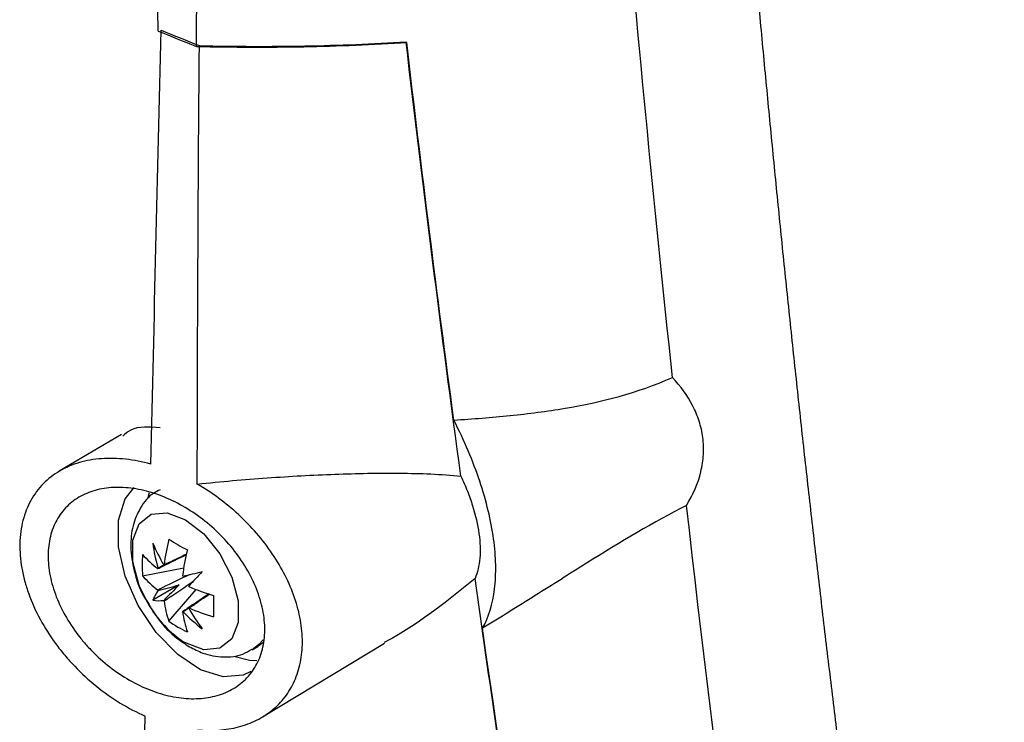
# Model space of a CAD drawing. Header units: millimetres. Extents: x 15231 to 16570, y 10019 to 11489.
# Tile 202 of 206: x 16371 to 16410, y 11115 to 11143. Entities that reach past the tile are written whole.
import ezdxf

# ---------------------------------------------------------------- set-up
doc = ezdxf.new("R2010")
doc.units = ezdxf.units.MM

msp = doc.modelspace()

# ---------------------------------------------------------------- linework, layer by layer
at = {"color": 7, "linetype": 'Continuous', "lineweight": 25}
for p, q in [((16375.203, 11126.31), (16372.748, 11124.857)), ((16376.288, 11124.002), (16376.232, 11123.807)), ((16376.029, 11120.741), (16377.647, 11121.053)), ((16377.473, 11120.381), (16376.43, 11119.779)), ((16377.063, 11118.95), (16378.142, 11120.195)), ((16380.35, 11117.827), (16380.562, 11117.95)), ((16380.802, 11118.131), (16380.562, 11117.95)), ((16380.754, 11115.182), (16385.555, 11118.092))]:
    msp.add_line(p, q, dxfattribs=at)
at = {"color": 7, "linetype": 'Continuous', "lineweight": 25, "flags": 128}
for points in [[(16380.29, 11116.976), (16379.984, 11116.828), (16379.198, 11116.758), (16378.314, 11117.036), (16377.41, 11117.636), (16376.566, 11118.506), (16375.857, 11119.568), (16375.346, 11120.728), (16375.079, 11121.883), (16375.079, 11122.93), (16375.346, 11123.777), (16375.694, 11124.221)], [(16376.246, 11119.64), (16375.898, 11120.36), (16375.648, 11121.296), (16375.648, 11122.139), (16375.898, 11122.788), (16376.367, 11123.163), (16377, 11123.219), (16377.719, 11122.95), (16378.438, 11122.389), (16379.07, 11121.602), (16379.539, 11120.685), (16379.789, 11119.749), (16379.789, 11118.906), (16379.539, 11118.258), (16379.07, 11117.883), (16378.438, 11117.826), (16377.719, 11118.095), (16377.719, 11118.095)], [(16380.772, 11118.224), (16380.613, 11118.031), (16380.347, 11117.825)], [(16379.671, 11117.563), (16380.245, 11117.418), (16380.534, 11117.403)]]:
    msp.add_lwpolyline(points, dxfattribs=at)
at = {"color": 7, "linetype": 'Continuous', "lineweight": 25}
for centre, radius, start, end in [((16384.711, 11120.248), 7.888, 165.834, 173.3272), ((16383.863, 11133.118), 12.881, 238.132, 241.8733), ((16383.813, 11125.173), 8.025, 203.0896, 209.9766), ((16383.053, 11122.88), 6.677, 187.3543, 196.0597), ((16385.439, 11119.828), 7.888, 165.834, 173.3272), ((16380.331, 11121.161), 4.323, 174.4175, 185.5825), ((16379.032, 11124.188), 3.977, 220.9442, 232.7797), ((16376.945, 11120.789), 0.394, 141.6263, 143.8366), ((16376.918, 11120.774), 0.394, 96.1724, 98.383), ((16310.121, 11410.825), 297.849, 283.09808, 283.24757), ((16592.407, 10919.615), 293.813, 136.75751, 136.90906), ((16379.032, 11123.347), 3.977, 220.9442, 232.7797), ((16376.31, 11119.719), 1.652, 37.5244, 38.374), ((16378.05, 11119.145), 1.739, 144.3739, 158.6072), ((16378.162, 11120.789), 1.652, 201.6262, 202.4758), ((16376.318, 11119.704), 1.652, 21.6262, 22.4758), ((16380.977, 11127.556), 7.888, 246.6754, 254.168), ((16376.69, 11121.498), 1.739, 261.4078, 275.6387), ((16378.171, 11120.774), 1.652, 217.5244, 218.374), ((16380.822, 11120.248), 3.977, 187.2229, 199.0575), ((16391.698, 11119.547), 12.88, 178.129, 181.871), ((16380.083, 11121.822), 4.414, 209.6253, 237.6161), ((16377.536, 11119.704), 0.394, 321.6263, 323.8366), ((16384.793, 11123.475), 8.026, 210.0234, 216.9101), ((16380.977, 11126.715), 7.888, 246.6754, 254.168), ((16377.562, 11119.719), 0.394, 276.1724, 278.383), ((16381.55, 11119.828), 3.977, 187.2229, 199.0575), ((16382.427, 11123.963), 6.677, 223.9405, 232.6458), ((16379.577, 11122.465), 4.322, 234.4199, 245.5855)]:
    msp.add_arc(centre, radius, start, end, dxfattribs=at)
for centre, major_axis, ratio, start_param, end_param in [((16377.365, 11120.378), (3.562, 1.874), 0.229122, 1.523649, 1.655416), ((16377.365, 11120.656), (3.587, 0.99), 0.078991, 4.48601, 4.720612), ((16377.657, 11120.15), (2.651, 2.611), 0.078957, 1.562588, 1.797191), ((16377.417, 11120.288), (3.404, 2.148), 0.229118, 4.627783, 4.759095)]:
    msp.add_ellipse(centre, major_axis=major_axis, ratio=ratio, start_param=start_param, end_param=end_param, dxfattribs=at)
for points, knots in [([(16378.147, 11141.589), (16378.3, 11159.591), (16378.66, 11177.709), (16379.785, 11214.165), (16380.55, 11232.499), (16381.514, 11250.941)], [0, 0, 0, 0, 0.5, 0.5, 1, 1, 1, 1]), ([(16399.847, 11148.29), (16399.926, 11147.39), (16400.083, 11145.589), (16400.328, 11142.895), (16400.58, 11140.205), (16400.839, 11137.52), (16401.105, 11134.839), (16401.379, 11132.164), (16401.66, 11129.494), (16401.948, 11126.829), (16402.244, 11124.168), (16402.546, 11121.513), (16402.856, 11118.862), (16403.174, 11116.217), (16403.498, 11113.576), (16403.83, 11110.941), (16404.169, 11108.31), (16404.631, 11104.807), (16405.227, 11100.441), (16405.971, 11095.222), (16406.743, 11090.024), (16407.545, 11084.848), (16408.375, 11079.694), (16409.235, 11074.562), (16410.121, 11069.45), (16410.737, 11066.06), (16411.044, 11064.366)], [0, 0, 0, 0, 0.031233, 0.062465, 0.093696, 0.124926, 0.156156, 0.187386, 0.218616, 0.249847, 0.281078, 0.31231, 0.343544, 0.374779, 0.406016, 0.437255, 0.468497, 0.499741, 0.56229, 0.624831, 0.687364, 0.749893, 0.812419, 0.874944, 0.93747, 1, 1, 1, 1]), ([(16378.147, 11141.589), (16378.865, 11141.573), (16379.577, 11141.563), (16380.985, 11141.56), (16381.683, 11141.566), (16383.754, 11141.605), (16385.107, 11141.661), (16386.432, 11141.746)], [0, 0, 0, 0, 0.25, 0.25, 0.5, 0.5, 1, 1, 1, 1]), ([(16378.266, 11141.619), (16378.971, 11141.604), (16379.67, 11141.594), (16381.054, 11141.59), (16381.739, 11141.596), (16383.774, 11141.633), (16385.104, 11141.686), (16386.408, 11141.768)], [0, 0, 0, 0, 0.25, 0.25, 0.5, 0.5, 1, 1, 1, 1]), ([(16388.287, 11126.874), (16389.036, 11126.92), (16389.775, 11126.977), (16391.235, 11127.127), (16391.956, 11127.219), (16394.1, 11127.581), (16395.502, 11127.931), (16396.903, 11128.552)], [0, 0, 0, 0, 0.25, 0.25, 0.5, 0.5, 1, 1, 1, 1]), ([(16397.459, 11123.51), (16397.718, 11123.942), (16397.908, 11124.383), (16398.074, 11125.064), (16398.109, 11125.293), (16398.135, 11125.743), (16398.127, 11125.965), (16398.07, 11126.403), (16398.02, 11126.622), (16397.884, 11127.044), (16397.798, 11127.247), (16397.491, 11127.84), (16397.22, 11128.211), (16396.903, 11128.552)], [0, 0, 0, 0, 0.25, 0.25, 0.375, 0.375, 0.5, 0.5, 0.625, 0.625, 0.75, 0.75, 1, 1, 1, 1]), ([(16389.417, 11118.671), (16389.66, 11119.11), (16389.818, 11119.626), (16389.929, 11120.518), (16389.944, 11120.837), (16389.932, 11121.499), (16389.904, 11121.842), (16389.806, 11122.554), (16389.736, 11122.923), (16389.552, 11123.685), (16389.439, 11124.076), (16389.176, 11124.862), (16389.025, 11125.259), (16388.684, 11126.061), (16388.494, 11126.469), (16388.287, 11126.874)], [0, 0, 0, 0, 0.25, 0.25, 0.375, 0.375, 0.5, 0.5, 0.625, 0.625, 0.75, 0.75, 0.875, 0.875, 1, 1, 1, 1]), ([(16376.715, 11126.569), (16376.294, 11126.604), (16375.721, 11126.653), (16375.346, 11126.328), (16375.246, 11126.241)], [0, 0, 0, 0, 0.733572, 1, 1, 1, 1]), ([(16376.354, 11125.138), (16376.016, 11125.231), (16375.686, 11125.295), (16375.039, 11125.366), (16374.721, 11125.374), (16374.104, 11125.329), (16373.812, 11125.276), (16373.261, 11125.115), (16373, 11125.005), (16372.521, 11124.725), (16372.306, 11124.559), (16372.022, 11124.27), (16371.934, 11124.167), (16371.77, 11123.947), (16371.694, 11123.83), (16371.492, 11123.465), (16371.388, 11123.201), (16371.242, 11122.636), (16371.201, 11122.33), (16371.186, 11121.702), (16371.212, 11121.378), (16371.299, 11120.879), (16371.337, 11120.709), (16371.427, 11120.371), (16371.48, 11120.202), (16371.661, 11119.698), (16371.812, 11119.362), (16372.172, 11118.697), (16372.376, 11118.376), (16372.717, 11117.912), (16372.837, 11117.76), (16373.087, 11117.462), (16373.219, 11117.316), (16373.623, 11116.895), (16373.908, 11116.633), (16374.508, 11116.15), (16374.825, 11115.926), (16375.467, 11115.532), (16375.795, 11115.361), (16376.128, 11115.214)], [0, 0, 0, 0, 0.0625, 0.0625, 0.125, 0.125, 0.1875, 0.1875, 0.25, 0.25, 0.3125, 0.3125, 0.34375, 0.34375, 0.375, 0.375, 0.4375, 0.4375, 0.5, 0.5, 0.5625, 0.5625, 0.59375, 0.59375, 0.625, 0.625, 0.6875, 0.6875, 0.75, 0.75, 0.78125, 0.78125, 0.8125, 0.8125, 0.875, 0.875, 0.9375, 0.9375, 1, 1, 1, 1]), ([(16378.183, 11124.352), (16378.65, 11124.403), (16379.113, 11124.447), (16380.032, 11124.528), (16380.487, 11124.564), (16381.841, 11124.66), (16382.729, 11124.708), (16384.473, 11124.772), (16385.324, 11124.788), (16386.569, 11124.778), (16386.978, 11124.768), (16387.785, 11124.732), (16388.181, 11124.705), (16388.568, 11124.664)], [0, 0, 0, 0, 0.125, 0.125, 0.25, 0.25, 0.5, 0.5, 0.75, 0.75, 0.875, 0.875, 1, 1, 1, 1]), ([(16388.568, 11124.664), (16388.659, 11124.469), (16388.744, 11124.274), (16388.898, 11123.884), (16388.967, 11123.69), (16389.146, 11123.121), (16389.23, 11122.756), (16389.327, 11122.054), (16389.338, 11121.73), (16389.286, 11121.137), (16389.222, 11120.866), (16389.125, 11120.634)], [0, 0, 0, 0, 0.125, 0.125, 0.25, 0.25, 0.5, 0.5, 0.75, 0.75, 1, 1, 1, 1]), ([(16380.762, 11119.395), (16380.818, 11119.12), (16380.843, 11118.854), (16380.839, 11118.34), (16380.809, 11118.091), (16380.69, 11117.619), (16380.604, 11117.401), (16380.38, 11117.001), (16380.24, 11116.818), (16379.919, 11116.503), (16379.738, 11116.368), (16379.334, 11116.146), (16379.113, 11116.06), (16378.647, 11115.941), (16378.399, 11115.908), (16377.883, 11115.893), (16377.619, 11115.912), (16377.08, 11116.001), (16376.802, 11116.072), (16376.253, 11116.261), (16375.981, 11116.379), (16375.444, 11116.662), (16375.177, 11116.828), (16374.67, 11117.194), (16374.428, 11117.396), (16374.082, 11117.726), (16373.969, 11117.842), (16373.755, 11118.077), (16373.652, 11118.198), (16373.358, 11118.568), (16373.182, 11118.827), (16372.868, 11119.366), (16372.736, 11119.639), (16372.576, 11120.051), (16372.529, 11120.189), (16372.447, 11120.466), (16372.413, 11120.605), (16372.331, 11121.016), (16372.305, 11121.282), (16372.308, 11121.8), (16372.339, 11122.053), (16372.453, 11122.519), (16372.537, 11122.736), (16372.76, 11123.138), (16372.895, 11123.317), (16373.211, 11123.629), (16373.394, 11123.765), (16373.793, 11123.983), (16374.009, 11124.066), (16374.473, 11124.183), (16374.722, 11124.215), (16375.232, 11124.227), (16375.495, 11124.207), (16376.039, 11124.116), (16376.314, 11124.045), (16376.861, 11123.855), (16377.136, 11123.736), (16377.679, 11123.452), (16377.942, 11123.29), (16378.45, 11122.927), (16378.699, 11122.723), (16379.163, 11122.286), (16379.378, 11122.055), (16379.775, 11121.563), (16379.957, 11121.302), (16380.271, 11120.772), (16380.405, 11120.502), (16380.624, 11119.95), (16380.707, 11119.671), (16380.762, 11119.395)], [0, 0, 0, 0, 0.03125, 0.03125, 0.0625, 0.0625, 0.09375, 0.09375, 0.125, 0.125, 0.15625, 0.15625, 0.1875, 0.1875, 0.21875, 0.21875, 0.25, 0.25, 0.28125, 0.28125, 0.3125, 0.3125, 0.34375, 0.34375, 0.375, 0.375, 0.390625, 0.390625, 0.40625, 0.40625, 0.4375, 0.4375, 0.46875, 0.46875, 0.484375, 0.484375, 0.5, 0.5, 0.53125, 0.53125, 0.5625, 0.5625, 0.59375, 0.59375, 0.625, 0.625, 0.65625, 0.65625, 0.6875, 0.6875, 0.71875, 0.71875, 0.75, 0.75, 0.78125, 0.78125, 0.8125, 0.8125, 0.84375, 0.84375, 0.875, 0.875, 0.90625, 0.90625, 0.9375, 0.9375, 0.96875, 0.96875, 1, 1, 1, 1]), ([(16376.716, 11124.121), (16376.635, 11124.084), (16376.311, 11123.937), (16375.919, 11123.432), (16375.612, 11122.705), (16375.527, 11121.857), (16375.673, 11120.925), (16375.923, 11120.161), (16376.175, 11119.777), (16376.232, 11119.691)], [0, 0, 0, 0, 0.056468, 0.223445, 0.385023, 0.556268, 0.744476, 0.942371, 1, 1, 1, 1]), ([(16378.191, 11114.67), (16378.767, 11114.619), (16379.306, 11114.658), (16380.06, 11114.855), (16380.299, 11114.944), (16380.741, 11115.164), (16380.946, 11115.295), (16381.322, 11115.602), (16381.493, 11115.778), (16381.786, 11116.163), (16381.911, 11116.373), (16382.114, 11116.829), (16382.193, 11117.077), (16382.297, 11117.59), (16382.323, 11117.858), (16382.324, 11118.414), (16382.297, 11118.705), (16382.194, 11119.287), (16382.118, 11119.58), (16381.915, 11120.17), (16381.788, 11120.468), (16381.494, 11121.047), (16381.326, 11121.331), (16380.949, 11121.887), (16380.741, 11122.158), (16380.297, 11122.671), (16380.06, 11122.916), (16379.559, 11123.38), (16379.294, 11123.599), (16378.751, 11124.001), (16378.471, 11124.185), (16378.183, 11124.352)], [0, 0, 0, 0, 0.125, 0.125, 0.1875, 0.1875, 0.25, 0.25, 0.3125, 0.3125, 0.375, 0.375, 0.4375, 0.4375, 0.5, 0.5, 0.5625, 0.5625, 0.625, 0.625, 0.6875, 0.6875, 0.75, 0.75, 0.8125, 0.8125, 0.875, 0.875, 0.9375, 0.9375, 1, 1, 1, 1]), ([(16397.459, 11123.51), (16396.166, 11122.86), (16394.857, 11122.069), (16392.851, 11120.815), (16392.175, 11120.387), (16390.807, 11119.527), (16390.116, 11119.096), (16389.417, 11118.671)], [0, 0, 0, 0, 0.5, 0.5, 0.75, 0.75, 1, 1, 1, 1]), ([(16376.627, 11121.021), (16376.691, 11121.053), (16377.067, 11121.237), (16377.444, 11121.42), (16377.757, 11121.572)], [0, 0, 0, 0, 0.1713291, 1, 1, 1, 1]), ([(16377.76, 11121.59), (16377.525, 11121.477), (16377.23, 11121.336), (16376.936, 11121.194), (16376.876, 11121.165)], [0, 0, 0, 0, 0.797898, 1, 1, 1, 1]), ([(16377.859, 11120.781), (16377.512, 11120.613), (16377.101, 11120.413), (16376.691, 11120.212), (16376.627, 11120.18)], [0, 0, 0, 0, 0.842895, 1, 1, 1, 1]), ([(16376.876, 11119.748), (16376.936, 11119.788), (16377.314, 11120.042), (16377.693, 11120.298), (16378.012, 11120.514)], [0, 0, 0, 0, 0.157279, 1, 1, 1, 1]), ([(16389.125, 11120.634), (16388.078, 11119.785), (16386.932, 11118.855), (16385.656, 11118.168), (16385.546, 11118.109)], [0, 0, 0, 0, 0.91383, 1, 1, 1, 1]), ([(16378.647, 11120.031), (16378.359, 11119.836), (16378.012, 11119.601), (16377.664, 11119.368), (16377.604, 11119.328)], [0, 0, 0, 0, 0.828703, 1, 1, 1, 1]), ([(16377.854, 11119.472), (16377.908, 11119.509), (16378.179, 11119.693), (16378.449, 11119.878), (16378.664, 11120.025)], [0, 0, 0, 0, 0.202063, 1, 1, 1, 1]), ([(16376.232, 11119.691), (16376.361, 11119.47), (16376.674, 11118.932), (16377.26, 11118.344), (16377.709, 11118.052), (16377.875, 11117.944)], [0, 0, 0, 0, 0.304475, 0.7417836, 1, 1, 1, 1]), ([(16377.875, 11117.944), (16378.049, 11117.854), (16378.475, 11117.635), (16379.191, 11117.509), (16379.88, 11117.57), (16380.213, 11117.782), (16380.325, 11117.854)], [0, 0, 0, 0, 0.221436, 0.542689, 0.845677, 1, 1, 1, 1])]:
    msp.add_open_spline(points, degree=3, knots=knots, dxfattribs=at)
for points in [[(16376.642, 11142.194), (16376.54, 11150.982), (16376.448, 11159.81), (16376.364, 11168.676)], [(16396.903, 11128.552), (16396.165, 11135.428), (16395.499, 11142.353), (16394.904, 11149.327)], [(16376.354, 11125.138), (16376.485, 11130.815), (16376.62, 11136.511), (16376.759, 11142.225)], [(16376.642, 11142.194), (16377.143, 11141.992), (16377.645, 11141.79), (16378.147, 11141.589)], [(16376.759, 11142.225), (16377.261, 11142.023), (16377.763, 11141.821), (16378.266, 11141.619)], [(16378.183, 11124.352), (16378.189, 11130.096), (16378.217, 11135.852), (16378.266, 11141.619)], [(16388.568, 11124.664), (16387.799, 11130.318), (16387.08, 11136.022), (16386.408, 11141.768)], [(16388.287, 11126.874), (16387.632, 11131.797), (16387.014, 11136.755), (16386.432, 11141.746)], [(16406.492, 11062.441), (16402.821, 11082.306), (16399.81, 11102.676), (16397.459, 11123.51)], [(16389.989, 11114.636), (16389.695, 11116.629), (16389.406, 11118.629), (16389.125, 11120.634)], [(16400.246, 11058.952), (16395.939, 11078.23), (16392.347, 11098.127), (16389.417, 11118.671)], [(16375.309, 11076.241), (16375.561, 11089.131), (16375.834, 11102.122), (16376.128, 11115.214)]]:
    msp.add_open_spline(points, degree=3, dxfattribs=at)

doc.saveas('drawing.dxf')
